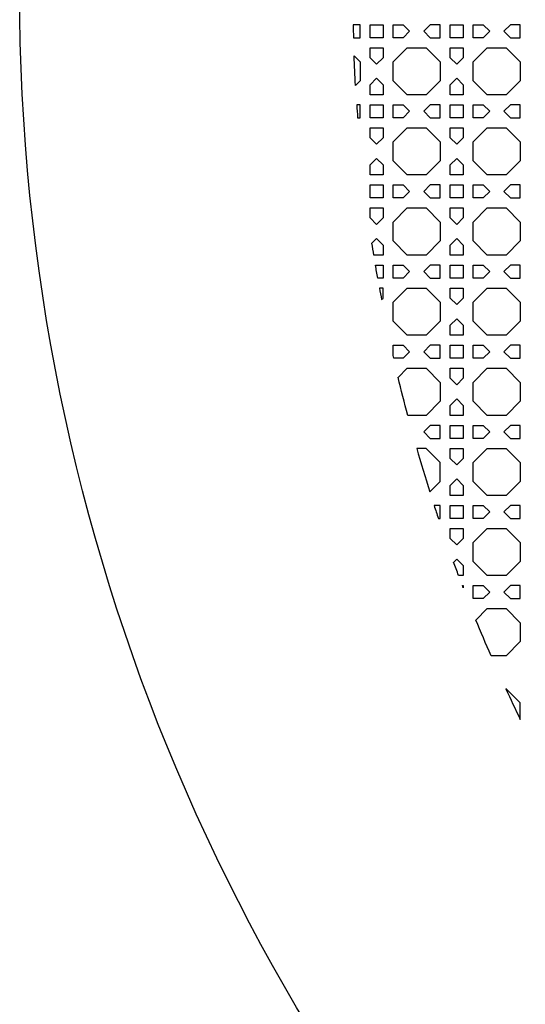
# Model space of a CAD drawing. Header units: millimetres. Extents: x 1204 to 5247, y 17 to 1217.
# Tile 22 of 53: x 4047 to 4199, y 313 to 608. Entities that reach past the tile are written whole.
import ezdxf

# ---------------------------------------------------------------- set-up
doc = ezdxf.new("R2010")
doc.units = ezdxf.units.MM
doc.header["$LTSCALE"] = 50
doc.layers.add('PATTERN', color=252, linetype='Continuous', true_color=0x696969)
doc.layers.add('PERIMETRO', color=7, linetype='Continuous', true_color=0x000000)

msp = doc.modelspace()

# ---------------------------------------------------------------- linework, layer by layer
at = {"layer": 'PATTERN'}
for points in [[(4146.96, 603.06), (4148.96, 603.06), (4148.96, 606.97), (4146.87, 606.97)], [(4147.14, 597.65), (4148.96, 595.83), (4148.96, 590.16), (4147.56, 588.77)], [(4148.21, 579.02), (4148.96, 579.02), (4148.96, 582.93), (4147.93, 582.93)], [(4152.52, 541.4), (4153.91, 542.79), (4155.86, 540.84), (4155.86, 537.85), (4153.08, 537.85)], [(4153.57, 534.85), (4155.86, 534.85), (4155.86, 530.94), (4154.23, 530.94)], [(4155.41, 524.49), (4155.86, 524.95), (4155.86, 527.94), (4154.77, 527.94)], [(4158.86, 507.7), (4158.86, 510.8), (4161.86, 510.8), (4163.81, 508.85), (4161.86, 506.9), (4159.05, 506.9)], [(4160.38, 501.17), (4163.1, 503.9), (4168.76, 503.9), (4173, 499.66), (4173, 494), (4168.76, 489.76), (4163.24, 489.76)], [(4169.86, 466.82), (4173, 469.96), (4173, 475.62), (4168.76, 479.86), (4165.95, 479.86)], [(4172.46, 458.81), (4173, 458.81), (4173, 462.72), (4171.17, 462.72)], [(4177.04, 445.71), (4177.95, 446.63), (4179.91, 444.67), (4179.91, 441.68), (4178.52, 441.68)], [(4179.66, 438.68), (4179.91, 438.68), (4179.91, 438.03)], [(4183.73, 428.36), (4187.14, 431.77), (4192.81, 431.77), (4197.04, 427.54), (4197.04, 421.87), (4192.81, 417.64), (4188.25, 417.64)], [(4197.04, 398.52), (4197.04, 403.5), (4192.81, 407.73), (4192.68, 407.73)]]:
    msp.add_lwpolyline(points, dxfattribs=at)
for points in [[(4155.86, 603.06), (4151.96, 603.06), (4151.96, 606.97), (4155.86, 606.97)], [(4161.86, 603.06), (4158.86, 603.06), (4158.86, 606.97), (4161.86, 606.97), (4163.81, 605.02)], [(4173, 606.97), (4170.01, 606.97), (4168.05, 605.02), (4170.01, 603.06), (4173, 603.06)], [(4176, 606.97), (4179.91, 606.97), (4179.91, 603.06), (4176, 603.06)], [(4185.9, 603.06), (4182.91, 603.06), (4182.91, 606.97), (4185.9, 606.97), (4187.85, 605.02)], [(4197.04, 606.97), (4194.05, 606.97), (4192.1, 605.02), (4194.05, 603.06), (4197.04, 603.06)], [(4151.96, 597.07), (4151.96, 600.06), (4155.86, 600.06), (4155.86, 597.07), (4153.91, 595.12)], [(4163.1, 585.93), (4158.86, 590.16), (4158.86, 595.83), (4163.1, 600.06), (4168.76, 600.06), (4173, 595.83), (4173, 590.16), (4168.76, 585.93)], [(4176, 597.07), (4176, 600.06), (4179.91, 600.06), (4179.91, 597.07), (4177.95, 595.12)], [(4187.14, 585.93), (4182.91, 590.16), (4182.91, 595.83), (4187.14, 600.06), (4192.81, 600.06), (4197.04, 595.83), (4197.04, 590.16), (4192.81, 585.93)], [(4155.86, 588.92), (4155.86, 585.93), (4151.96, 585.93), (4151.96, 588.92), (4153.91, 590.88)], [(4179.91, 588.92), (4179.91, 585.93), (4176, 585.93), (4176, 588.92), (4177.95, 590.88)], [(4155.86, 579.02), (4151.96, 579.02), (4151.96, 582.93), (4155.86, 582.93)], [(4161.86, 579.02), (4158.86, 579.02), (4158.86, 582.93), (4161.86, 582.93), (4163.81, 580.98)], [(4173, 582.93), (4170.01, 582.93), (4168.05, 580.98), (4170.01, 579.02), (4173, 579.02)], [(4176, 582.93), (4179.91, 582.93), (4179.91, 579.02), (4176, 579.02)], [(4185.9, 579.02), (4182.91, 579.02), (4182.91, 582.93), (4185.9, 582.93), (4187.85, 580.98)], [(4197.04, 582.93), (4194.05, 582.93), (4192.1, 580.98), (4194.05, 579.02), (4197.04, 579.02)], [(4151.96, 573.03), (4151.96, 576.02), (4155.86, 576.02), (4155.86, 573.03), (4153.91, 571.08)], [(4163.1, 561.89), (4158.86, 566.12), (4158.86, 571.79), (4163.1, 576.02), (4168.76, 576.02), (4173, 571.79), (4173, 566.12), (4168.76, 561.89)], [(4176, 573.03), (4176, 576.02), (4179.91, 576.02), (4179.91, 573.03), (4177.95, 571.08)], [(4187.14, 561.89), (4182.91, 566.12), (4182.91, 571.79), (4187.14, 576.02), (4192.81, 576.02), (4197.04, 571.79), (4197.04, 566.12), (4192.81, 561.89)], [(4155.86, 564.88), (4155.86, 561.89), (4151.96, 561.89), (4151.96, 564.88), (4153.91, 566.83)], [(4179.91, 564.88), (4179.91, 561.89), (4176, 561.89), (4176, 564.88), (4177.95, 566.83)], [(4155.86, 554.98), (4151.96, 554.98), (4151.96, 558.89), (4155.86, 558.89)], [(4161.86, 554.98), (4158.86, 554.98), (4158.86, 558.89), (4161.86, 558.89), (4163.81, 556.93)], [(4173, 558.89), (4170.01, 558.89), (4168.05, 556.93), (4170.01, 554.98), (4173, 554.98)], [(4176, 558.89), (4179.91, 558.89), (4179.91, 554.98), (4176, 554.98)], [(4185.9, 554.98), (4182.91, 554.98), (4182.91, 558.89), (4185.9, 558.89), (4187.85, 556.93)], [(4197.04, 558.89), (4194.05, 558.89), (4192.1, 556.93), (4194.05, 554.98), (4197.04, 554.98)], [(4151.96, 548.99), (4151.96, 551.98), (4155.86, 551.98), (4155.86, 548.99), (4153.91, 547.03)], [(4163.1, 537.85), (4158.86, 542.08), (4158.86, 547.75), (4163.1, 551.98), (4168.76, 551.98), (4173, 547.75), (4173, 542.08), (4168.76, 537.85)], [(4176, 548.99), (4176, 551.98), (4179.91, 551.98), (4179.91, 548.99), (4177.95, 547.03)], [(4187.14, 537.85), (4182.91, 542.08), (4182.91, 547.75), (4187.14, 551.98), (4192.81, 551.98), (4197.04, 547.75), (4197.04, 542.08), (4192.81, 537.85)], [(4179.91, 540.84), (4179.91, 537.85), (4176, 537.85), (4176, 540.84), (4177.95, 542.79)], [(4161.86, 530.94), (4158.86, 530.94), (4158.86, 534.85), (4161.86, 534.85), (4163.81, 532.89)], [(4173, 534.85), (4170.01, 534.85), (4168.05, 532.89), (4170.01, 530.94), (4173, 530.94)], [(4176, 534.85), (4179.91, 534.85), (4179.91, 530.94), (4176, 530.94)], [(4185.9, 530.94), (4182.91, 530.94), (4182.91, 534.85), (4185.9, 534.85), (4187.85, 532.89)], [(4197.04, 534.85), (4194.05, 534.85), (4192.1, 532.89), (4194.05, 530.94), (4197.04, 530.94)], [(4163.1, 513.8), (4158.86, 518.04), (4158.86, 523.7), (4163.1, 527.94), (4168.76, 527.94), (4173, 523.7), (4173, 518.04), (4168.76, 513.8)], [(4176, 524.95), (4176, 527.94), (4179.91, 527.94), (4179.91, 524.95), (4177.95, 522.99)], [(4187.14, 513.8), (4182.91, 518.04), (4182.91, 523.7), (4187.14, 527.94), (4192.81, 527.94), (4197.04, 523.7), (4197.04, 518.04), (4192.81, 513.8)], [(4179.91, 516.8), (4179.91, 513.8), (4176, 513.8), (4176, 516.8), (4177.95, 518.75)], [(4173, 510.8), (4170.01, 510.8), (4168.05, 508.85), (4170.01, 506.9), (4173, 506.9)], [(4176, 510.8), (4179.91, 510.8), (4179.91, 506.9), (4176, 506.9)], [(4185.9, 506.9), (4182.91, 506.9), (4182.91, 510.8), (4185.9, 510.8), (4187.85, 508.85)], [(4197.04, 510.8), (4194.05, 510.8), (4192.1, 508.85), (4194.05, 506.9), (4197.04, 506.9)], [(4176, 500.9), (4176, 503.9), (4179.91, 503.9), (4179.91, 500.9), (4177.95, 498.95)], [(4187.14, 489.76), (4182.91, 494), (4182.91, 499.66), (4187.14, 503.9), (4192.81, 503.9), (4197.04, 499.66), (4197.04, 494), (4192.81, 489.76)], [(4179.91, 492.76), (4179.91, 489.76), (4176, 489.76), (4176, 492.76), (4177.95, 494.71)], [(4170.01, 482.86), (4173, 482.86), (4173, 486.76), (4170.01, 486.76), (4168.05, 484.81)], [(4176, 486.76), (4179.91, 486.76), (4179.91, 482.86), (4176, 482.86)], [(4185.9, 482.86), (4182.91, 482.86), (4182.91, 486.76), (4185.9, 486.76), (4187.85, 484.81)], [(4197.04, 486.76), (4194.05, 486.76), (4192.1, 484.81), (4194.05, 482.86), (4197.04, 482.86)], [(4176, 476.86), (4176, 479.86), (4179.91, 479.86), (4179.91, 476.86), (4177.95, 474.91)], [(4187.14, 465.72), (4182.91, 469.96), (4182.91, 475.62), (4187.14, 479.86), (4192.81, 479.86), (4197.04, 475.62), (4197.04, 469.96), (4192.81, 465.72)], [(4179.91, 468.71), (4179.91, 465.72), (4176, 465.72), (4176, 468.71), (4177.95, 470.67)], [(4176, 458.81), (4176, 462.72), (4179.91, 462.72), (4179.91, 458.81)], [(4187.85, 460.77), (4185.9, 458.81), (4182.91, 458.81), (4182.91, 462.72), (4185.9, 462.72)], [(4197.04, 462.72), (4194.05, 462.72), (4192.1, 460.77), (4194.05, 458.81), (4197.04, 458.81)], [(4176, 452.82), (4176, 455.81), (4179.91, 455.81), (4179.91, 452.82), (4177.95, 450.87)], [(4187.14, 441.68), (4182.91, 445.92), (4182.91, 451.58), (4187.14, 455.81), (4192.81, 455.81), (4197.04, 451.58), (4197.04, 445.92), (4192.81, 441.68)], [(4182.91, 434.77), (4182.91, 438.68), (4185.9, 438.68), (4187.85, 436.73), (4185.9, 434.77)], [(4197.04, 438.68), (4194.05, 438.68), (4192.1, 436.73), (4194.05, 434.77), (4197.04, 434.77)]]:
    msp.add_lwpolyline(points, close=True, dxfattribs=at)
for start, end in [(181.1538, 181.6015), (183.9117, 184.3605), (190.2648, 190.6672), (195.9241, 197.4838), (197.977, 198.4482), (204.7471, 205.9147)]:
    msp.add_arc((4646.76, 617.04), 500, start, end, dxfattribs=at)
at = {"layer": 'PATTERN', "extrusion": (0, 0, -1)}
for start, end in [(356.759, 357.7773), (350.8868, 351.299), (350.0844, 350.5385), (347.2745, 347.3693), (345.253, 346.6009), (339.4688, 339.9609), (339.0218, 339.1012), (336.4967, 337.8301)]:
    msp.add_arc((-4646.76, 617.04), 500, start, end, dxfattribs=at)
at = {"layer": 'PERIMETRO'}
msp.add_circle((4646.76, 617.04), 600, dxfattribs=at)

doc.saveas('drawing.dxf')
